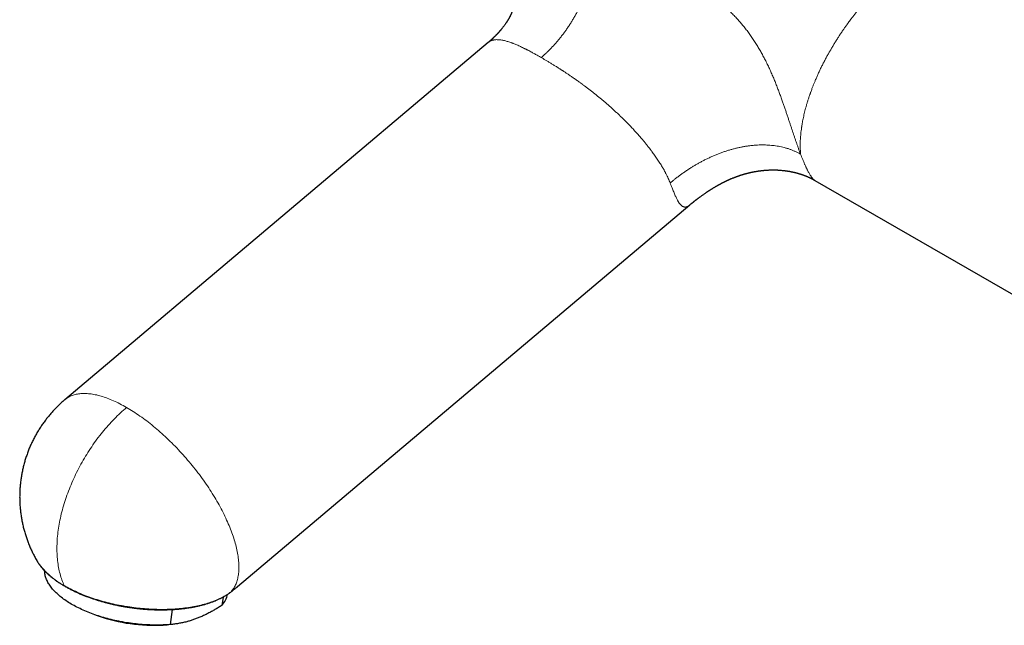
# Model space of a CAD drawing. Header units: millimetres. Extents: x 8 to 887, y 12 to 525.
# Tile 26 of 35: x 642 to 769, y 75 to 154. Entities that reach past the tile are written whole.
import ezdxf

# ---------------------------------------------------------------- set-up
doc = ezdxf.new("R2010")
doc.units = ezdxf.units.MM

msp = doc.modelspace()

# ---------------------------------------------------------------- linework, layer by layer
at = {"color": 7, "linetype": 'Continuous', "lineweight": 30}
for p, q in [((702.38, 151.09), (647.4, 104.69)), ((744.77, 133.17), (778.99, 113.42)), ((669.83, 80.44), (728.56, 130)), ((647.4, 104.69), (647.4, 104.69)), ((669.83, 80.44), (669.83, 80.44)), ((667.96, 79.08), (667.8, 78)), ((651.25, 76.8), (651.73, 76.63)), ((661.12, 75.5), (661.4, 77.46)), ((660.18, 75.44), (660.69, 75.47))]:
    msp.add_line(p, q, dxfattribs=at)
at = {"color": 252, "linetype": 'Continuous', "lineweight": 0}
for p, q in [((668.98, 79.75), (668.95, 79.73)), ((669.83, 80.44), (669.83, 80.44))]:
    msp.add_line(p, q, dxfattribs=at)
at = {"color": 252, "linetype": 'Continuous', "lineweight": 0, "flags": 128}
for points in [[(647.4, 104.69), (647.42, 104.71), (647.52, 104.79), (647.63, 104.87), (647.74, 104.94), (647.86, 105.01), (647.97, 105.07), (648.1, 105.14), (648.22, 105.19), (648.35, 105.24), (648.48, 105.29), (648.62, 105.33), (648.75, 105.37), (648.89, 105.4), (649.04, 105.43), (649.19, 105.46), (649.34, 105.47), (649.49, 105.49), (649.65, 105.5), (649.81, 105.51), (649.97, 105.51), (650.14, 105.5), (650.3, 105.49), (650.47, 105.48), (650.65, 105.46), (650.82, 105.44), (651, 105.41), (651.18, 105.38), (651.36, 105.35), (651.55, 105.31), (651.74, 105.26), (651.93, 105.21), (652.12, 105.16), (652.31, 105.1), (652.51, 105.04), (652.71, 104.97), (652.91, 104.9), (653.11, 104.82), (653.31, 104.74), (653.52, 104.65), (653.72, 104.56), (653.93, 104.47), (654.14, 104.37), (654.35, 104.27), (654.56, 104.16), (654.77, 104.05), (654.99, 103.94), (655.2, 103.82), (655.42, 103.69)], [(647.33, 80.57), (647.25, 80.74), (647.17, 80.93), (647.09, 81.11), (647.02, 81.3), (646.96, 81.49), (646.89, 81.68), (646.83, 81.88), (646.78, 82.08), (646.72, 82.29), (646.67, 82.5), (646.63, 82.71), (646.59, 82.92), (646.55, 83.14), (646.52, 83.36), (646.48, 83.58), (646.46, 83.81), (646.44, 84.04), (646.42, 84.27), (646.4, 84.5), (646.39, 84.74), (646.38, 84.98), (646.38, 85.22), (646.38, 85.46), (646.38, 85.71), (646.39, 85.95), (646.4, 86.2), (646.42, 86.45), (646.43, 86.71), (646.46, 86.96), (646.48, 87.22), (646.51, 87.48), (646.55, 87.74), (646.58, 88), (646.63, 88.26), (646.67, 88.52), (646.72, 88.79), (646.77, 89.05), (646.83, 89.32), (646.89, 89.59), (646.95, 89.86), (647.02, 90.13), (647.09, 90.4), (647.16, 90.67), (647.24, 90.94), (647.32, 91.21), (647.41, 91.48), (647.5, 91.75), (647.59, 92.02), (647.68, 92.29), (647.78, 92.57), (647.88, 92.84), (647.99, 93.11), (648.1, 93.38), (648.21, 93.65), (648.32, 93.92), (648.44, 94.19), (648.56, 94.46), (648.69, 94.73), (648.81, 94.99), (648.94, 95.26), (649.08, 95.53), (649.21, 95.79), (649.35, 96.05), (649.49, 96.31), (649.64, 96.57), (649.79, 96.83), (649.94, 97.09), (650.09, 97.35), (650.24, 97.6), (650.4, 97.85), (650.56, 98.1), (650.73, 98.35), (650.89, 98.6), (651.06, 98.84), (651.23, 99.08), (651.4, 99.32), (651.57, 99.56), (651.75, 99.79), (651.93, 100.03), (652.11, 100.26), (652.29, 100.48), (652.48, 100.71), (652.66, 100.93), (652.85, 101.15), (653.04, 101.36), (653.23, 101.57), (653.42, 101.78), (653.62, 101.99), (653.81, 102.19), (654.01, 102.39), (654.21, 102.59), (654.41, 102.78), (654.61, 102.97), (654.81, 103.16), (655.01, 103.34), (655.22, 103.52), (655.42, 103.69)], [(655.42, 103.69), (655.64, 103.57), (655.85, 103.44), (656.07, 103.3), (656.29, 103.17), (656.5, 103.03), (656.72, 102.88), (656.94, 102.73), (657.16, 102.58), (657.38, 102.42), (657.6, 102.26), (657.82, 102.1), (658.04, 101.94), (658.26, 101.77), (658.48, 101.59), (658.7, 101.42), (658.92, 101.24), (659.14, 101.06), (659.36, 100.87), (659.58, 100.68), (659.8, 100.49), (660.01, 100.3), (660.23, 100.1), (660.45, 99.9), (660.66, 99.7), (660.88, 99.49), (661.09, 99.29), (661.3, 99.08), (661.51, 98.86), (661.72, 98.65), (661.93, 98.43), (662.14, 98.21), (662.35, 97.99), (662.55, 97.77), (662.75, 97.55), (662.96, 97.32), (663.16, 97.09), (663.35, 96.86), (663.55, 96.63), (663.75, 96.39), (663.94, 96.16), (664.13, 95.92), (664.32, 95.69), (664.5, 95.45), (664.69, 95.21), (664.87, 94.97), (665.05, 94.72), (665.23, 94.48), (665.4, 94.24), (665.57, 93.99), (665.74, 93.75), (665.91, 93.5), (666.08, 93.26), (666.24, 93.01), (666.4, 92.76), (666.55, 92.52), (666.71, 92.27), (666.86, 92.02), (667, 91.78), (667.15, 91.53), (667.29, 91.28), (667.43, 91.03), (667.56, 90.79), (667.69, 90.54), (667.82, 90.3), (667.95, 90.05), (668.07, 89.81), (668.19, 89.57), (668.3, 89.32), (668.41, 89.08), (668.52, 88.84), (668.63, 88.6), (668.73, 88.36), (668.82, 88.13), (668.92, 87.89), (669.01, 87.66), (669.09, 87.42), (669.18, 87.19), (669.25, 86.96), (669.33, 86.74), (669.4, 86.51), (669.47, 86.29), (669.53, 86.06), (669.59, 85.84), (669.65, 85.63), (669.7, 85.41), (669.74, 85.2), (669.79, 84.99), (669.83, 84.78), (669.86, 84.57), (669.89, 84.37), (669.92, 84.17), (669.95, 83.97), (669.97, 83.77), (669.98, 83.58), (669.99, 83.39), (670, 83.2), (670, 83.02), (670, 82.84), (670, 82.66), (669.99, 82.49), (669.98, 82.32), (669.96, 82.15), (669.94, 81.98), (669.91, 81.82), (669.88, 81.66), (669.85, 81.51), (669.81, 81.36), (669.77, 81.21), (669.73, 81.07), (669.68, 80.93), (669.63, 80.79), (669.57, 80.66), (669.51, 80.53), (669.44, 80.41), (669.37, 80.29), (669.3, 80.17), (669.23, 80.06), (669.15, 79.95), (669.06, 79.85), (668.98, 79.75)], [(647.33, 80.57), (647.52, 80.46), (647.72, 80.35), (647.93, 80.24), (648.14, 80.13), (648.35, 80.03), (648.56, 79.92), (648.78, 79.82), (649, 79.72), (649.22, 79.62), (649.45, 79.52), (649.68, 79.43), (649.91, 79.34), (650.15, 79.25), (650.39, 79.16), (650.63, 79.07), (650.87, 78.98), (651.12, 78.9), (651.36, 78.82), (651.61, 78.74), (651.87, 78.66), (652.12, 78.59), (652.38, 78.52), (652.63, 78.45), (652.89, 78.38), (653.16, 78.31), (653.42, 78.25), (653.68, 78.19), (653.95, 78.13), (654.22, 78.07), (654.48, 78.02), (654.75, 77.97), (655.02, 77.92), (655.29, 77.87), (655.56, 77.83), (655.84, 77.79), (656.11, 77.75), (656.38, 77.71), (656.65, 77.68), (656.92, 77.65), (657.2, 77.62), (657.47, 77.6), (657.74, 77.57), (658.01, 77.55), (658.29, 77.53), (658.56, 77.52), (658.83, 77.51), (659.1, 77.49), (659.37, 77.49), (659.63, 77.48), (659.9, 77.48), (660.17, 77.48), (660.43, 77.48), (660.69, 77.49), (660.96, 77.5), (661.22, 77.51), (661.47, 77.52), (661.73, 77.54), (661.98, 77.56), (662.24, 77.58), (662.49, 77.6), (662.74, 77.63), (662.98, 77.66), (663.23, 77.69), (663.47, 77.73), (663.7, 77.76), (663.94, 77.8), (664.17, 77.84), (664.4, 77.89), (664.63, 77.94), (664.85, 77.99), (665.07, 78.04), (665.29, 78.09), (665.51, 78.15), (665.72, 78.21), (665.93, 78.27), (666.13, 78.33), (666.33, 78.4), (666.53, 78.47), (666.72, 78.54), (666.91, 78.61), (667.09, 78.69), (667.27, 78.76), (667.45, 78.84), (667.62, 78.93), (667.79, 79.01), (667.95, 79.1), (668.11, 79.18), (668.27, 79.27), (668.42, 79.36), (668.56, 79.46), (668.71, 79.55), (668.84, 79.65), (668.98, 79.75)]]:
    msp.add_lwpolyline(points, dxfattribs=at)
at = {"color": 7, "linetype": 'Continuous', "lineweight": 30, "flags": 128}
for points in [[(643.82, 83.73), (643.84, 83.69), (643.86, 83.66)], [(661.12, 75.5), (660.89, 75.49), (660.65, 75.47), (660.41, 75.46), (660.17, 75.45), (659.93, 75.44), (659.68, 75.44), (659.44, 75.43), (659.19, 75.43), (658.94, 75.44), (658.69, 75.44), (658.44, 75.45), (658.19, 75.46), (657.94, 75.47), (657.69, 75.49), (657.43, 75.51), (657.18, 75.53), (656.93, 75.56), (656.67, 75.58), (656.42, 75.61), (656.17, 75.64), (655.91, 75.68), (655.66, 75.71), (655.41, 75.75), (655.16, 75.79), (654.91, 75.84), (654.66, 75.88), (654.41, 75.93), (654.16, 75.98), (653.91, 76.04), (653.67, 76.09), (653.42, 76.15), (653.18, 76.21), (652.94, 76.28), (652.7, 76.34), (652.46, 76.41), (652.22, 76.48), (651.99, 76.55), (651.76, 76.63), (651.53, 76.7), (651.3, 76.78), (651.08, 76.86), (650.85, 76.94), (650.63, 77.03), (650.42, 77.11), (650.2, 77.2), (649.99, 77.29), (649.78, 77.38), (649.58, 77.47), (649.38, 77.57), (649.18, 77.67), (648.98, 77.76), (648.79, 77.86), (648.61, 77.96), (648.42, 78.07), (648.24, 78.17), (648.06, 78.28), (647.89, 78.38), (647.72, 78.49), (647.56, 78.6), (647.4, 78.71), (647.24, 78.82), (647.09, 78.94), (646.94, 79.05), (646.8, 79.17), (646.66, 79.28), (646.52, 79.4), (646.39, 79.52), (646.27, 79.64), (646.15, 79.75), (646.03, 79.87), (645.92, 79.99), (645.82, 80.12), (645.71, 80.24), (645.62, 80.36), (645.53, 80.48), (645.44, 80.6), (645.36, 80.73), (645.28, 80.85), (645.21, 80.97), (645.15, 81.1), (645.09, 81.22), (645.03, 81.34), (644.98, 81.47), (644.94, 81.59), (644.9, 81.71), (644.87, 81.84), (644.84, 81.96), (644.82, 82.08), (644.8, 82.21), (644.79, 82.33), (644.78, 82.45), (644.78, 82.48)]]:
    msp.add_lwpolyline(points, dxfattribs=at)
at = {"color": 252, "linetype": 'Continuous', "lineweight": 0}
msp.add_arc((651.81, 89.1), 9.64, 214.3704, 242.271, dxfattribs=at)
at = {"color": 7, "linetype": 'Continuous', "lineweight": 30}
for centre, radius, start, end in [((665.55, 80.07), 3.06, 317.3381, 348.0478), ((658.97, 97.5), 22.09, 250.8792, 273.1449)]:
    msp.add_arc(centre, radius, start, end, dxfattribs=at)
at = {"color": 252, "linetype": 'Continuous', "lineweight": 0}
for points, knots in [([(709.25, 149.12), (709.35, 149.21), (709.57, 149.39), (709.88, 149.68), (710.19, 149.98), (710.5, 150.29), (710.8, 150.61), (711.1, 150.94), (711.4, 151.28), (711.69, 151.64), (711.98, 152.01), (712.27, 152.39), (712.55, 152.78), (712.82, 153.19), (713.08, 153.59), (713.33, 154.01), (713.58, 154.43), (713.82, 154.85), (714.04, 155.28), (714.26, 155.72), (714.46, 156.16), (714.65, 156.59), (714.83, 157.01), (714.99, 157.43), (715.14, 157.85), (715.28, 158.27), (715.42, 158.7), (715.54, 159.13), (715.66, 159.57), (715.76, 160.01), (715.85, 160.44), (715.92, 160.88), (715.98, 161.29), (716.03, 161.7), (716.06, 162.09), (716.09, 162.48), (716.1, 162.86), (716.1, 163.24), (716.08, 163.6), (716.06, 163.96), (716.02, 164.31), (715.97, 164.66), (715.91, 164.99), (715.84, 165.31), (715.76, 165.62), (715.67, 165.92), (715.6, 166.11), (715.56, 166.2)], [0, 0, 0, 0, 0.021952, 0.043904, 0.065856, 0.087808, 0.10976, 0.131712, 0.153664, 0.175616, 0.198614, 0.221611, 0.244608, 0.267605, 0.290602, 0.3136, 0.336597, 0.359594, 0.382591, 0.405589, 0.428586, 0.451583, 0.473266, 0.49495, 0.516633, 0.538316, 0.559999, 0.582997, 0.605994, 0.628991, 0.651988, 0.674986, 0.697983, 0.719666, 0.741349, 0.763033, 0.784716, 0.806399, 0.828083, 0.849766, 0.871449, 0.893132, 0.914816, 0.936112, 0.957408, 0.978704, 1, 1, 1, 1]), ([(742.93, 136.57), (742.89, 136.67), (742.8, 136.89), (742.67, 137.24), (742.55, 137.6), (742.42, 137.97), (742.28, 138.35), (742.15, 138.74), (742.02, 139.12), (741.89, 139.51), (741.76, 139.91), (741.62, 140.32), (741.48, 140.74), (741.34, 141.18), (741.19, 141.63), (741.03, 142.09), (740.88, 142.55), (740.72, 143.02), (740.54, 143.51), (740.35, 144.04), (740.15, 144.6), (739.94, 145.15), (739.72, 145.72), (739.49, 146.28), (739.25, 146.85), (739, 147.41), (738.74, 147.98), (738.47, 148.54), (738.19, 149.09), (737.9, 149.63), (737.59, 150.17), (737.28, 150.7), (736.95, 151.22), (736.6, 151.73), (736.25, 152.24), (735.88, 152.73), (735.5, 153.21), (735.11, 153.67), (734.71, 154.13), (734.29, 154.57), (733.85, 155.02), (733.37, 155.48), (732.86, 155.94), (732.33, 156.39), (731.8, 156.83), (731.26, 157.24), (730.72, 157.64), (730.17, 158.03), (729.6, 158.41), (729, 158.81), (728.35, 159.21), (727.65, 159.63), (726.95, 160.04), (726.24, 160.44), (725.53, 160.84), (724.87, 161.19), (724.27, 161.52), (723.72, 161.8), (723.17, 162.09), (722.63, 162.38), (722.08, 162.66), (721.54, 162.95), (721.01, 163.22), (720.48, 163.5), (719.98, 163.77), (719.52, 164.02), (719.08, 164.25), (718.65, 164.48), (718.22, 164.71), (717.8, 164.94), (717.4, 165.16), (717.01, 165.38), (716.64, 165.59), (716.27, 165.8), (715.91, 166), (715.68, 166.13), (715.56, 166.2)], [0, 0, 0, 0, 0.011625, 0.023256, 0.034892, 0.046531, 0.058174, 0.069822, 0.08081, 0.091806, 0.102812, 0.113827, 0.124854, 0.136561, 0.148281, 0.160011, 0.171751, 0.183497, 0.195244, 0.209086, 0.222916, 0.236728, 0.250538, 0.264615, 0.278719, 0.292857, 0.307027, 0.321224, 0.335183, 0.349144, 0.363089, 0.376996, 0.391091, 0.405098, 0.419037, 0.432943, 0.44684, 0.4605, 0.474183, 0.487891, 0.501623, 0.517293, 0.532942, 0.548542, 0.564082, 0.579568, 0.594751, 0.609959, 0.62525, 0.640614, 0.658959, 0.677326, 0.695686, 0.714021, 0.732322, 0.75059, 0.764525, 0.778456, 0.792398, 0.80636, 0.82034, 0.83408, 0.847827, 0.861574, 0.875319, 0.886977, 0.89863, 0.910277, 0.921918, 0.933554, 0.945186, 0.95615, 0.967113, 0.978075, 0.989037, 1, 1, 1, 1]), ([(761.78, 165.72), (761.66, 165.64), (761.4, 165.49), (761.02, 165.24), (760.65, 164.98), (760.27, 164.72), (759.9, 164.45), (759.53, 164.18), (759.17, 163.91), (758.81, 163.63), (758.42, 163.33), (758, 162.98), (757.54, 162.6), (757.08, 162.21), (756.64, 161.82), (756.22, 161.45), (755.91, 161.17), (755.71, 160.98), (755.6, 160.88), (755.49, 160.78), (755.39, 160.68), (755.28, 160.58), (755.1, 160.4), (754.83, 160.15), (754.48, 159.81), (754.12, 159.45), (753.76, 159.09), (753.39, 158.7), (752.99, 158.29), (752.6, 157.87), (752.33, 157.57), (752.18, 157.4), (752.13, 157.35), (752.08, 157.29), (752.03, 157.24), (751.98, 157.18), (751.86, 157.05), (751.67, 156.83), (751.4, 156.51), (751.12, 156.18), (750.84, 155.84), (750.55, 155.49), (750.27, 155.14), (749.99, 154.8), (749.73, 154.45), (749.49, 154.14), (749.29, 153.86), (749.15, 153.68), (749.07, 153.57), (749.03, 153.51), (748.99, 153.45), (748.95, 153.4), (748.91, 153.34), (748.87, 153.29), (748.76, 153.13), (748.58, 152.88), (748.33, 152.52), (748.08, 152.14), (747.82, 151.76), (747.57, 151.36), (747.32, 150.95), (747.07, 150.54), (746.83, 150.13), (746.59, 149.71), (746.35, 149.28), (746.11, 148.83), (745.87, 148.38), (745.64, 147.92), (745.42, 147.47), (745.22, 147.02), (745.02, 146.59), (744.84, 146.18), (744.69, 145.8), (744.54, 145.44), (744.39, 145.05), (744.29, 144.76), (744.22, 144.58), (744.21, 144.54), (744.19, 144.49), (744.18, 144.45), (744.16, 144.41), (744.15, 144.36), (744.13, 144.32), (744.07, 144.16), (743.98, 143.87), (743.85, 143.48), (743.74, 143.1), (743.63, 142.72), (743.53, 142.36), (743.45, 142.01), (743.36, 141.67), (743.29, 141.34), (743.22, 141.02), (743.17, 140.74), (743.13, 140.51), (743.11, 140.36), (743.09, 140.27), (743.09, 140.23), (743.08, 140.2), (743.07, 140.16), (743.07, 140.12), (743.06, 140.09), (743.06, 140.05), (743.03, 139.89), (743, 139.62), (742.95, 139.23), (742.92, 138.87), (742.9, 138.52), (742.88, 138.18), (742.87, 137.87), (742.87, 137.58), (742.88, 137.31), (742.89, 137.05), (742.91, 136.8), (742.92, 136.64), (742.93, 136.57)], [0, 0, 0, 0, 0.013314, 0.026484, 0.039512, 0.052398, 0.065143, 0.077523, 0.089768, 0.101878, 0.113855, 0.129187, 0.144546, 0.159934, 0.175352, 0.188946, 0.202565, 0.206137, 0.20971, 0.213285, 0.216862, 0.220441, 0.224022, 0.235676, 0.24756, 0.259674, 0.272018, 0.284594, 0.298695, 0.313076, 0.325965, 0.327669, 0.329376, 0.331088, 0.332803, 0.334522, 0.336245, 0.345837, 0.355756, 0.366, 0.376571, 0.387468, 0.398692, 0.408839, 0.419239, 0.429892, 0.437062, 0.444342, 0.445991, 0.447646, 0.449307, 0.450973, 0.452645, 0.454322, 0.456005, 0.46637, 0.477076, 0.488123, 0.499509, 0.511236, 0.523303, 0.534993, 0.546985, 0.55928, 0.571877, 0.584778, 0.598437, 0.611895, 0.625153, 0.638211, 0.651068, 0.663724, 0.674696, 0.685512, 0.696174, 0.710009, 0.711353, 0.712694, 0.714033, 0.71537, 0.716704, 0.718035, 0.719363, 0.720689, 0.733216, 0.745508, 0.757564, 0.769384, 0.78097, 0.792319, 0.803434, 0.8146, 0.825519, 0.836189, 0.843096, 0.849894, 0.851217, 0.852536, 0.85385, 0.855161, 0.856467, 0.857769, 0.859066, 0.86036, 0.874734, 0.888831, 0.902651, 0.916196, 0.929465, 0.942457, 0.954455, 0.966208, 0.977717, 0.98898, 1, 1, 1, 1]), ([(709.25, 149.12), (709.11, 149.2), (708.83, 149.36), (708.42, 149.59), (708.06, 149.78), (707.75, 149.95), (707.56, 150.05), (707.43, 150.12), (707.36, 150.15), (707.29, 150.19), (707.22, 150.22), (707.16, 150.25), (707.03, 150.32), (706.83, 150.41), (706.58, 150.54), (706.33, 150.65), (706.08, 150.76), (705.85, 150.86), (705.69, 150.92), (705.59, 150.96), (705.54, 150.98), (705.5, 150.99), (705.46, 151.01), (705.41, 151.03), (705.37, 151.04), (705.33, 151.06), (705.22, 151.1), (705.05, 151.15), (704.82, 151.22), (704.59, 151.29), (704.36, 151.34), (704.13, 151.39), (703.92, 151.42), (703.72, 151.43), (703.54, 151.44), (703.36, 151.44), (703.19, 151.42), (703.04, 151.39), (702.9, 151.36), (702.81, 151.33), (702.76, 151.31), (702.74, 151.3), (702.73, 151.3), (702.71, 151.29), (702.7, 151.28), (702.66, 151.27), (702.6, 151.24), (702.52, 151.19), (702.44, 151.14), (702.4, 151.1), (702.38, 151.09)], [0, 0, 0, 0, 0.0406152, 0.0818045, 0.1235761, 0.1514692, 0.1796216, 0.1870382, 0.1944727, 0.2019253, 0.2093959, 0.2168845, 0.2243913, 0.2532304, 0.2828147, 0.313146, 0.3442258, 0.3721965, 0.4007491, 0.4064262, 0.4121258, 0.4178479, 0.4235925, 0.4293596, 0.4351492, 0.4409614, 0.446796, 0.4784121, 0.5113215, 0.5455249, 0.5810231, 0.6178167, 0.6559063, 0.6889039, 0.7228167, 0.7576448, 0.7933885, 0.8256008, 0.8585225, 0.8880808, 0.8919923, 0.8959132, 0.8998436, 0.9037834, 0.9077326, 0.9116912, 0.9338653, 0.9571035, 0.9814058, 1, 1, 1, 1]), ([(725.99, 132.84), (725.95, 132.94), (725.88, 133.13), (725.75, 133.43), (725.6, 133.74), (725.47, 134), (725.37, 134.19), (725.3, 134.32), (725.23, 134.45), (725.16, 134.59), (725.08, 134.73), (725, 134.85), (724.93, 134.97), (724.85, 135.12), (724.73, 135.31), (724.58, 135.55), (724.41, 135.8), (724.24, 136.06), (724.06, 136.31), (723.89, 136.55), (723.75, 136.75), (723.66, 136.87), (723.63, 136.91), (723.62, 136.92), (723.61, 136.93), (723.6, 136.95), (723.59, 136.96), (723.58, 136.97), (723.58, 136.98), (723.57, 136.99), (723.56, 137), (723.54, 137.03), (723.52, 137.06), (723.48, 137.1), (723.44, 137.16), (723.39, 137.22), (723.34, 137.3), (723.27, 137.38), (723.19, 137.48), (723.11, 137.59), (723.01, 137.71), (722.9, 137.85), (722.78, 138), (722.65, 138.16), (722.5, 138.33), (722.35, 138.51), (722.19, 138.71), (722.01, 138.91), (721.86, 139.08), (721.74, 139.21), (721.67, 139.29), (721.61, 139.36), (721.55, 139.43), (721.44, 139.55), (721.28, 139.73), (721.07, 139.95), (720.86, 140.17), (720.65, 140.39), (720.44, 140.61), (720.22, 140.82), (720.03, 141.02), (719.84, 141.2), (719.67, 141.36), (719.56, 141.47), (719.5, 141.53), (719.48, 141.55), (719.46, 141.57), (719.44, 141.59), (719.42, 141.61), (719.29, 141.73), (719.05, 141.96), (718.69, 142.3), (718.33, 142.62), (717.98, 142.93), (717.63, 143.23), (717.29, 143.52), (716.95, 143.81), (716.61, 144.09), (716.26, 144.37), (715.91, 144.65), (715.56, 144.92), (715.24, 145.17), (714.93, 145.39), (714.66, 145.59), (714.48, 145.73), (714.38, 145.8), (714.35, 145.82), (714.32, 145.85), (714.29, 145.87), (714.26, 145.89), (714.11, 146), (713.84, 146.19), (713.46, 146.45), (713.1, 146.7), (712.75, 146.94), (712.43, 147.15), (712.2, 147.3), (712.05, 147.4), (711.98, 147.45), (711.9, 147.5), (711.83, 147.54), (711.75, 147.59), (711.58, 147.7), (711.31, 147.88), (710.94, 148.1), (710.59, 148.32), (710.24, 148.53), (709.9, 148.74), (709.57, 148.93), (709.35, 149.06), (709.25, 149.12)], [0, 0, 0, 0, 0.017447, 0.0353757, 0.0537868, 0.0726808, 0.080236, 0.0878658, 0.0955702, 0.1033494, 0.1112034, 0.1191321, 0.1252523, 0.1314334, 0.144295, 0.1578226, 0.1720164, 0.1868763, 0.2005041, 0.2146479, 0.2275213, 0.2333123, 0.2339671, 0.234623, 0.2352797, 0.2359375, 0.2365962, 0.2372559, 0.2379166, 0.2382946, 0.2388983, 0.240227, 0.2420636, 0.2444079, 0.2472601, 0.2508621, 0.2550419, 0.2597995, 0.2651348, 0.271048, 0.2779037, 0.285401, 0.2935398, 0.30232, 0.3117417, 0.3216196, 0.3321163, 0.3432317, 0.3549659, 0.3604235, 0.3645421, 0.3680956, 0.3716238, 0.3751267, 0.3886423, 0.4003792, 0.4118044, 0.4244089, 0.4366108, 0.44841, 0.4598065, 0.4695024, 0.4788865, 0.4868866, 0.4879163, 0.488942, 0.4899634, 0.4909808, 0.4919939, 0.493003, 0.5122041, 0.5309991, 0.549388, 0.5673708, 0.5849478, 0.6021189, 0.6188843, 0.6352441, 0.6530855, 0.6704184, 0.6872429, 0.7035594, 0.7174978, 0.731043, 0.7426378, 0.7441337, 0.7456243, 0.7471098, 0.74859, 0.750065, 0.7515347, 0.7701308, 0.7883085, 0.8060685, 0.8234116, 0.8383294, 0.8529256, 0.8566954, 0.8604432, 0.864169, 0.8678728, 0.8715547, 0.8752145, 0.8936195, 0.9118285, 0.9298434, 0.947666, 0.9652983, 0.9827423, 1, 1, 1, 1]), ([(725.99, 132.84), (726.1, 132.93), (726.32, 133.11), (726.66, 133.38), (727.01, 133.65), (727.37, 133.92), (727.75, 134.19), (728.13, 134.45), (728.51, 134.7), (728.9, 134.94), (729.28, 135.17), (729.67, 135.39), (730.06, 135.61), (730.47, 135.82), (730.88, 136.02), (731.3, 136.22), (731.73, 136.41), (732.16, 136.58), (732.6, 136.75), (733.03, 136.9), (733.47, 137.04), (733.89, 137.17), (734.31, 137.28), (734.73, 137.39), (735.15, 137.48), (735.58, 137.56), (736.01, 137.63), (736.45, 137.68), (736.89, 137.73), (737.32, 137.76), (737.74, 137.77), (738.16, 137.77), (738.55, 137.76), (738.94, 137.74), (739.32, 137.7), (739.68, 137.66), (740.06, 137.6), (740.44, 137.52), (740.83, 137.43), (741.2, 137.32), (741.57, 137.2), (741.92, 137.06), (742.27, 136.91), (742.6, 136.75), (742.82, 136.63), (742.93, 136.57)], [0, 0, 0, 0, 0.023864, 0.047754, 0.071704, 0.095747, 0.119917, 0.14424, 0.168738, 0.191358, 0.214138, 0.23707, 0.260157, 0.283396, 0.30678, 0.330298, 0.353932, 0.377666, 0.401479, 0.425353, 0.449267, 0.471836, 0.494414, 0.51699, 0.539558, 0.562108, 0.585994, 0.609832, 0.633608, 0.657304, 0.680902, 0.704387, 0.726413, 0.748315, 0.770085, 0.791718, 0.813215, 0.837047, 0.860709, 0.884206, 0.907556, 0.93078, 0.953909, 0.976973, 1, 1, 1, 1]), ([(742.93, 136.57), (742.97, 136.45), (743.06, 136.22), (743.2, 135.89), (743.33, 135.58), (743.43, 135.34), (743.52, 135.15), (743.58, 135.01), (743.64, 134.87), (743.7, 134.74), (743.77, 134.62), (743.84, 134.47), (743.93, 134.29), (744.03, 134.1), (744.14, 133.93), (744.23, 133.78), (744.32, 133.65), (744.38, 133.56), (744.42, 133.51), (744.44, 133.49), (744.45, 133.47), (744.47, 133.44), (744.49, 133.42), (744.51, 133.4), (744.55, 133.36), (744.61, 133.29), (744.69, 133.22), (744.75, 133.19), (744.77, 133.17)], [0, 0, 0, 0, 0.057714, 0.115216, 0.172558, 0.229791, 0.259745, 0.289692, 0.319638, 0.349591, 0.379559, 0.409549, 0.464598, 0.52041, 0.577028, 0.634491, 0.685788, 0.737796, 0.749572, 0.761385, 0.773235, 0.785124, 0.79705, 0.809014, 0.821018, 0.879688, 0.939758, 1, 1, 1, 1]), ([(728.56, 130), (728.54, 129.98), (728.48, 129.94), (728.4, 129.87), (728.31, 129.82), (728.22, 129.78), (728.15, 129.75), (728.08, 129.73), (728.01, 129.71), (727.94, 129.71), (727.88, 129.71), (727.8, 129.72), (727.71, 129.74), (727.61, 129.78), (727.51, 129.85), (727.42, 129.93), (727.34, 130.01), (727.27, 130.09), (727.22, 130.16), (727.16, 130.23), (727.11, 130.31), (727.06, 130.4), (727, 130.49), (726.93, 130.61), (726.85, 130.77), (726.76, 130.97), (726.66, 131.18), (726.56, 131.42), (726.45, 131.67), (726.35, 131.93), (726.23, 132.22), (726.12, 132.52), (726.03, 132.73), (725.99, 132.84)], [0, 0, 0, 0, 0.02858, 0.063277, 0.097224, 0.131724, 0.159024, 0.186036, 0.212764, 0.239214, 0.265394, 0.29131, 0.332287, 0.372901, 0.413181, 0.453157, 0.492704, 0.514808, 0.536936, 0.559091, 0.58128, 0.603507, 0.625777, 0.648096, 0.685782, 0.723852, 0.762331, 0.801239, 0.8406, 0.879719, 0.919313, 0.959401, 1, 1, 1, 1]), ([(668.98, 79.75), (669.09, 79.84), (669.32, 80.02), (669.61, 80.25), (669.77, 80.39), (669.83, 80.44)], [0, 0, 0, 0, 0.399931, 0.791514, 1, 1, 1, 1])]:
    msp.add_open_spline(points, degree=3, knots=knots, dxfattribs=at)
at = {"color": 7, "linetype": 'Continuous', "lineweight": 30}
for points, knots in [([(705.37, 156.19), (705.37, 156.19), (705.38, 156.19), (705.38, 156.18), (705.38, 156.17), (705.38, 156.17), (705.38, 156.17), (705.38, 156.16), (705.39, 156.15), (705.39, 156.14), (705.4, 156.11), (705.41, 156.09), (705.42, 156.07), (705.42, 156.05), (705.43, 156.02), (705.43, 156), (705.44, 155.98), (705.44, 155.96), (705.45, 155.94), (705.45, 155.92), (705.46, 155.9), (705.46, 155.88), (705.47, 155.87), (705.47, 155.85), (705.47, 155.84), (705.47, 155.82), (705.48, 155.81), (705.48, 155.79), (705.48, 155.78), (705.48, 155.76), (705.49, 155.75), (705.49, 155.73), (705.49, 155.72), (705.49, 155.71), (705.49, 155.7), (705.49, 155.68), (705.5, 155.67), (705.5, 155.66), (705.5, 155.65), (705.5, 155.64), (705.5, 155.63), (705.5, 155.62), (705.5, 155.61), (705.5, 155.59), (705.5, 155.57), (705.5, 155.55), (705.51, 155.52), (705.51, 155.5), (705.51, 155.48), (705.51, 155.46), (705.51, 155.44), (705.51, 155.43), (705.51, 155.42), (705.51, 155.41), (705.51, 155.4), (705.51, 155.4), (705.51, 155.39), (705.51, 155.38), (705.51, 155.37), (705.51, 155.37), (705.51, 155.37), (705.51, 155.36), (705.5, 155.36), (705.5, 155.35), (705.5, 155.35), (705.5, 155.35), (705.5, 155.34), (705.5, 155.34), (705.5, 155.34), (705.5, 155.33), (705.5, 155.33), (705.5, 155.32), (705.5, 155.32), (705.5, 155.31), (705.5, 155.31), (705.5, 155.3), (705.5, 155.3), (705.5, 155.29), (705.5, 155.29), (705.5, 155.28), (705.5, 155.28), (705.5, 155.27), (705.5, 155.27), (705.5, 155.27), (705.5, 155.27), (705.5, 155.26), (705.5, 155.26), (705.5, 155.26), (705.5, 155.25), (705.49, 155.25), (705.49, 155.25), (705.49, 155.24), (705.49, 155.24), (705.49, 155.24), (705.49, 155.24), (705.49, 155.23), (705.49, 155.23), (705.49, 155.22), (705.49, 155.22), (705.49, 155.22), (705.49, 155.22), (705.49, 155.21), (705.49, 155.21), (705.49, 155.21), (705.49, 155.21), (705.49, 155.2), (705.49, 155.2), (705.49, 155.2), (705.49, 155.19), (705.48, 155.19), (705.48, 155.19), (705.48, 155.18), (705.48, 155.18), (705.48, 155.18), (705.48, 155.17), (705.48, 155.17), (705.48, 155.17), (705.48, 155.16), (705.48, 155.16), (705.48, 155.15), (705.48, 155.15), (705.47, 155.15), (705.47, 155.14), (705.47, 155.14), (705.47, 155.13), (705.47, 155.13), (705.47, 155.12), (705.47, 155.12), (705.47, 155.11), (705.46, 155.11), (705.46, 155.1), (705.46, 155.1), (705.46, 155.09), (705.46, 155.09), (705.46, 155.08), (705.45, 155.07), (705.45, 155.07), (705.45, 155.06), (705.45, 155.05), (705.44, 155.05), (705.44, 155.04), (705.44, 155.03), (705.44, 155.03), (705.43, 155.02), (705.43, 155.01), (705.43, 155), (705.43, 154.99), (705.42, 154.98), (705.42, 154.98), (705.42, 154.97), (705.41, 154.96), (705.41, 154.95), (705.41, 154.94), (705.4, 154.93), (705.4, 154.92), (705.4, 154.91), (705.39, 154.9), (705.39, 154.89), (705.38, 154.88), (705.38, 154.87), (705.38, 154.86), (705.37, 154.85), (705.37, 154.84), (705.36, 154.83), (705.36, 154.82), (705.35, 154.81), (705.35, 154.8), (705.35, 154.79), (705.34, 154.78), (705.34, 154.77), (705.33, 154.75), (705.33, 154.74), (705.32, 154.73), (705.32, 154.72), (705.31, 154.7), (705.3, 154.69), (705.29, 154.67), (705.29, 154.66), (705.28, 154.64), (705.27, 154.63), (705.26, 154.61), (705.26, 154.59), (705.25, 154.58), (705.25, 154.57), (705.24, 154.56), (705.23, 154.54), (705.23, 154.53), (705.22, 154.52), (705.21, 154.5), (705.21, 154.49), (705.2, 154.47), (705.19, 154.45), (705.18, 154.44), (705.17, 154.42), (705.16, 154.4), (705.15, 154.38), (705.14, 154.36), (705.14, 154.35), (705.13, 154.34), (705.12, 154.32), (705.11, 154.3), (705.1, 154.28), (705.08, 154.25), (705.07, 154.23), (705.05, 154.2), (705.04, 154.17), (705.02, 154.15), (705.01, 154.12), (705, 154.1), (704.99, 154.08), (704.97, 154.06), (704.96, 154.03), (704.95, 154.01), (704.93, 153.99), (704.92, 153.96), (704.9, 153.94), (704.89, 153.92), (704.88, 153.9), (704.87, 153.88), (704.85, 153.86), (704.84, 153.84), (704.83, 153.82), (704.82, 153.8), (704.8, 153.77), (704.78, 153.74), (704.76, 153.71), (704.74, 153.68), (704.72, 153.65), (704.69, 153.6), (704.63, 153.53), (704.56, 153.42), (704.49, 153.31), (704.4, 153.2), (704.32, 153.1), (704.24, 152.99), (704.17, 152.9), (704.11, 152.83), (704.07, 152.77), (704.02, 152.72), (703.97, 152.66), (703.93, 152.61), (703.89, 152.57), (703.86, 152.54), (703.84, 152.51), (703.81, 152.48), (703.78, 152.44), (703.76, 152.41), (703.73, 152.38), (703.7, 152.35), (703.67, 152.32), (703.64, 152.28), (703.61, 152.25), (703.58, 152.22), (703.55, 152.19), (703.51, 152.15), (703.48, 152.11), (703.45, 152.08), (703.42, 152.05), (703.39, 152.02), (703.36, 151.99), (703.33, 151.96), (703.3, 151.93), (703.26, 151.89), (703.22, 151.85), (703.16, 151.8), (703.11, 151.75), (703.06, 151.7), (703.01, 151.65), (702.97, 151.61), (702.93, 151.58), (702.9, 151.55), (702.86, 151.51), (702.82, 151.47), (702.77, 151.43), (702.73, 151.39), (702.68, 151.35), (702.64, 151.31), (702.61, 151.28), (702.56, 151.24), (702.51, 151.2), (702.45, 151.15), (702.41, 151.11), (702.38, 151.09)], [0, 0, 0, 0, 0.00371, 0.006671, 0.008884, 0.010431, 0.01189, 0.013375, 0.014885, 0.023213, 0.038001, 0.044733, 0.052178, 0.059841, 0.067528, 0.075221, 0.081997, 0.088676, 0.09532, 0.102362, 0.110655, 0.115455, 0.119435, 0.124964, 0.130102, 0.134166, 0.139089, 0.144847, 0.148558, 0.152153, 0.156678, 0.161837, 0.165694, 0.169211, 0.17326, 0.178295, 0.182443, 0.18583, 0.188992, 0.192303, 0.195546, 0.19902, 0.202504, 0.205553, 0.213115, 0.2223, 0.230313, 0.239172, 0.248616, 0.255855, 0.264195, 0.267076, 0.270415, 0.27458, 0.278408, 0.281398, 0.285804, 0.289767, 0.291439, 0.292908, 0.294461, 0.296585, 0.299246, 0.301648, 0.303395, 0.304893, 0.306296, 0.307654, 0.309429, 0.313003, 0.316388, 0.318798, 0.320923, 0.323173, 0.326387, 0.329929, 0.333058, 0.335641, 0.338119, 0.341362, 0.345085, 0.347763, 0.34993, 0.351564, 0.353065, 0.354572, 0.356179, 0.358407, 0.361625, 0.364729, 0.367363, 0.369624, 0.371565, 0.374054, 0.376824, 0.380388, 0.384117, 0.387341, 0.389505, 0.391359, 0.393143, 0.394935, 0.396965, 0.399666, 0.402882, 0.406167, 0.409123, 0.411384, 0.415019, 0.4188, 0.421597, 0.424999, 0.428841, 0.432581, 0.435799, 0.439089, 0.442261, 0.445582, 0.44896, 0.453003, 0.457154, 0.461117, 0.46454, 0.46757, 0.470442, 0.473392, 0.47693, 0.481057, 0.485469, 0.489514, 0.492724, 0.495418, 0.498079, 0.500954, 0.504311, 0.508102, 0.512065, 0.515688, 0.518627, 0.521099, 0.523559, 0.52635, 0.529425, 0.532937, 0.536534, 0.539491, 0.54206, 0.544458, 0.546969, 0.549805, 0.55335, 0.556828, 0.559609, 0.562047, 0.56388, 0.566035, 0.568552, 0.571387, 0.574315, 0.576657, 0.578604, 0.580483, 0.582507, 0.585267, 0.588512, 0.591043, 0.592912, 0.594542, 0.596252, 0.598598, 0.601544, 0.604028, 0.605807, 0.607836, 0.610158, 0.613303, 0.616569, 0.618813, 0.621039, 0.623909, 0.626758, 0.629267, 0.630843, 0.632283, 0.634203, 0.636622, 0.638797, 0.640426, 0.64225, 0.644857, 0.647668, 0.649722, 0.651669, 0.653842, 0.656544, 0.659902, 0.662253, 0.663939, 0.665193, 0.666806, 0.670488, 0.673117, 0.676045, 0.679916, 0.682766, 0.685787, 0.689062, 0.692109, 0.694645, 0.696754, 0.699549, 0.702341, 0.704662, 0.707342, 0.710576, 0.713382, 0.715115, 0.717033, 0.719394, 0.721888, 0.72375, 0.725022, 0.727793, 0.731523, 0.734403, 0.73732, 0.741019, 0.744076, 0.746732, 0.756456, 0.767391, 0.778267, 0.789322, 0.800743, 0.810119, 0.821068, 0.826205, 0.831791, 0.837393, 0.842731, 0.847746, 0.851975, 0.855525, 0.857849, 0.860716, 0.864015, 0.867179, 0.870129, 0.872864, 0.876733, 0.880139, 0.883144, 0.885697, 0.888969, 0.892882, 0.896619, 0.899961, 0.902906, 0.905454, 0.908576, 0.911643, 0.914665, 0.917982, 0.922649, 0.927909, 0.933023, 0.937916, 0.942582, 0.946848, 0.950118, 0.953048, 0.95627, 0.960104, 0.964456, 0.968708, 0.972754, 0.976282, 0.979678, 0.983603, 0.988294, 0.993758, 1, 1, 1, 1]), ([(728.56, 130), (728.59, 130.03), (728.65, 130.07), (728.72, 130.14), (728.79, 130.19), (728.83, 130.23), (728.87, 130.26), (728.91, 130.29), (728.94, 130.32), (728.98, 130.34), (729.02, 130.37), (729.05, 130.4), (729.09, 130.44), (729.14, 130.48), (729.19, 130.52), (729.25, 130.56), (729.3, 130.6), (729.34, 130.63), (729.37, 130.65), (729.39, 130.67), (729.41, 130.69), (729.44, 130.71), (729.48, 130.74), (729.53, 130.78), (729.59, 130.82), (729.66, 130.88), (729.75, 130.94), (729.84, 131.01), (729.95, 131.09), (730.06, 131.18), (730.19, 131.26), (730.32, 131.36), (730.44, 131.44), (730.56, 131.52), (730.65, 131.59), (730.73, 131.64), (730.78, 131.67), (730.83, 131.71), (730.89, 131.74), (730.94, 131.78), (730.99, 131.82), (731.04, 131.85), (731.1, 131.88), (731.15, 131.92), (731.22, 131.96), (731.29, 132), (731.36, 132.05), (731.44, 132.1), (731.54, 132.16), (731.66, 132.23), (731.77, 132.3), (731.87, 132.36), (731.95, 132.4), (732.01, 132.44), (732.08, 132.48), (732.16, 132.52), (732.23, 132.57), (732.31, 132.61), (732.39, 132.65), (732.47, 132.69), (732.56, 132.74), (732.64, 132.79), (732.73, 132.83), (732.8, 132.87), (732.86, 132.9), (732.92, 132.93), (732.99, 132.96), (733.05, 133), (733.12, 133.03), (733.18, 133.06), (733.24, 133.09), (733.3, 133.11), (733.35, 133.14), (733.41, 133.17), (733.48, 133.2), (733.57, 133.24), (733.66, 133.28), (733.74, 133.32), (733.82, 133.35), (733.89, 133.38), (733.97, 133.41), (734.06, 133.45), (734.14, 133.48), (734.21, 133.51), (734.27, 133.53), (734.32, 133.55), (734.37, 133.57), (734.43, 133.6), (734.5, 133.62), (734.57, 133.65), (734.65, 133.68), (734.73, 133.71), (734.8, 133.73), (734.85, 133.75), (734.9, 133.77), (734.95, 133.78), (735.01, 133.8), (735.07, 133.83), (735.14, 133.85), (735.21, 133.87), (735.27, 133.89), (735.33, 133.91), (735.38, 133.92), (735.41, 133.93), (735.45, 133.94), (735.49, 133.96), (735.54, 133.97), (735.61, 133.99), (735.67, 134.01), (735.74, 134.03), (735.8, 134.04), (735.86, 134.06), (735.91, 134.07), (735.94, 134.08), (735.98, 134.09), (736.01, 134.1), (736.06, 134.11), (736.11, 134.13), (736.18, 134.14), (736.24, 134.16), (736.31, 134.17), (736.38, 134.19), (736.44, 134.2), (736.5, 134.22), (736.55, 134.23), (736.6, 134.24), (736.65, 134.25), (736.72, 134.26), (736.79, 134.28), (736.86, 134.29), (736.95, 134.31), (737.04, 134.32), (737.13, 134.34), (737.22, 134.35), (737.31, 134.37), (737.4, 134.38), (737.49, 134.4), (737.56, 134.41), (737.63, 134.41), (737.7, 134.42), (737.77, 134.43), (737.83, 134.44), (737.88, 134.45), (737.94, 134.45), (738, 134.46), (738.06, 134.46), (738.13, 134.47), (738.21, 134.48), (738.3, 134.49), (738.37, 134.49), (738.43, 134.5), (738.47, 134.5), (738.5, 134.5), (738.54, 134.5), (738.57, 134.51), (738.62, 134.51), (738.69, 134.51), (738.78, 134.52), (738.89, 134.52), (738.99, 134.52), (739.07, 134.53), (739.13, 134.53), (739.17, 134.53), (739.21, 134.53), (739.24, 134.53), (739.27, 134.53), (739.31, 134.53), (739.36, 134.53), (739.41, 134.53), (739.47, 134.53), (739.53, 134.53), (739.61, 134.53), (739.71, 134.52), (739.79, 134.52), (739.86, 134.52), (739.93, 134.52), (740, 134.51), (740.13, 134.51), (740.31, 134.49), (740.49, 134.48), (740.63, 134.46), (740.72, 134.45), (740.81, 134.45), (740.88, 134.44), (740.94, 134.43), (740.98, 134.42), (741.03, 134.42), (741.09, 134.41), (741.15, 134.4), (741.21, 134.39), (741.26, 134.38), (741.29, 134.38), (741.32, 134.37), (741.34, 134.37), (741.37, 134.37), (741.39, 134.36), (741.43, 134.35), (741.47, 134.35), (741.53, 134.34), (741.61, 134.32), (741.72, 134.3), (741.83, 134.28), (741.93, 134.26), (742.01, 134.24), (742.08, 134.22), (742.15, 134.21), (742.23, 134.19), (742.31, 134.17), (742.38, 134.15), (742.45, 134.13), (742.52, 134.11), (742.58, 134.09), (742.64, 134.07), (742.69, 134.06), (742.73, 134.05), (742.76, 134.04), (742.78, 134.03), (742.82, 134.02), (742.88, 134), (742.94, 133.98), (743, 133.96), (743.06, 133.94), (743.11, 133.92), (743.16, 133.91), (743.22, 133.89), (743.31, 133.86), (743.41, 133.82), (743.53, 133.77), (743.64, 133.73), (743.76, 133.68), (743.87, 133.63), (743.97, 133.58), (744.06, 133.55), (744.12, 133.51), (744.17, 133.49), (744.21, 133.47), (744.25, 133.45), (744.3, 133.43), (744.35, 133.4), (744.39, 133.38), (744.44, 133.36), (744.48, 133.34), (744.52, 133.32), (744.55, 133.3), (744.58, 133.28), (744.6, 133.27), (744.63, 133.25), (744.67, 133.23), (744.72, 133.2), (744.75, 133.18), (744.77, 133.17)], [0, 0, 0, 0, 0.006098, 0.01124, 0.015422, 0.018642, 0.020897, 0.023078, 0.025494, 0.028167, 0.030387, 0.032809, 0.035584, 0.03872, 0.042219, 0.046083, 0.049864, 0.052109, 0.053701, 0.054962, 0.056489, 0.058294, 0.06108, 0.064223, 0.067366, 0.072919, 0.078396, 0.083691, 0.091264, 0.097798, 0.106391, 0.114542, 0.12208, 0.129364, 0.136655, 0.13968, 0.14282, 0.146073, 0.149426, 0.152876, 0.156292, 0.159122, 0.16186, 0.165625, 0.16996, 0.173994, 0.177547, 0.182513, 0.189022, 0.19606, 0.202919, 0.209223, 0.213348, 0.216715, 0.220688, 0.225411, 0.230036, 0.234458, 0.238867, 0.243741, 0.248601, 0.254005, 0.259099, 0.263369, 0.266512, 0.269782, 0.273497, 0.277666, 0.28159, 0.285183, 0.288523, 0.291748, 0.294732, 0.297914, 0.301598, 0.307431, 0.312726, 0.317323, 0.321392, 0.325287, 0.32984, 0.335446, 0.339761, 0.343613, 0.347105, 0.350076, 0.352547, 0.355655, 0.359658, 0.364223, 0.368893, 0.373149, 0.377254, 0.380281, 0.382394, 0.385015, 0.38836, 0.392311, 0.396415, 0.399842, 0.403345, 0.406781, 0.409514, 0.411462, 0.413227, 0.415477, 0.418514, 0.422067, 0.425737, 0.429467, 0.433257, 0.436428, 0.439131, 0.441209, 0.442761, 0.444588, 0.446869, 0.45014, 0.453869, 0.457561, 0.461188, 0.465229, 0.469029, 0.47202, 0.474296, 0.476998, 0.480368, 0.484016, 0.487451, 0.49241, 0.496926, 0.501579, 0.506469, 0.512005, 0.517006, 0.522044, 0.527268, 0.530778, 0.534509, 0.538464, 0.542462, 0.545831, 0.548825, 0.551809, 0.555047, 0.558563, 0.562527, 0.56698, 0.571924, 0.577137, 0.579884, 0.582042, 0.583613, 0.585215, 0.587275, 0.589792, 0.592763, 0.598782, 0.605291, 0.612294, 0.615874, 0.618964, 0.621499, 0.623477, 0.624999, 0.626909, 0.629242, 0.632091, 0.635125, 0.638086, 0.640976, 0.646719, 0.652122, 0.656817, 0.660691, 0.664289, 0.668813, 0.673821, 0.687331, 0.700171, 0.706138, 0.711527, 0.7167, 0.72178, 0.724324, 0.727146, 0.730247, 0.733626, 0.737286, 0.741134, 0.744334, 0.74649, 0.747954, 0.749139, 0.750622, 0.752407, 0.754494, 0.756884, 0.759578, 0.765887, 0.772642, 0.779836, 0.786601, 0.792179, 0.796065, 0.800437, 0.805697, 0.811632, 0.815846, 0.820239, 0.824814, 0.829571, 0.834125, 0.83706, 0.839415, 0.84119, 0.842925, 0.845358, 0.849484, 0.854215, 0.858626, 0.862699, 0.866435, 0.869831, 0.872943, 0.880123, 0.887642, 0.896816, 0.905558, 0.914137, 0.923211, 0.932376, 0.938195, 0.943386, 0.948269, 0.950708, 0.954029, 0.95824, 0.962359, 0.966062, 0.97011, 0.973676, 0.976872, 0.980126, 0.981893, 0.984051, 0.986937, 0.990556, 0.994908, 1, 1, 1, 1]), ([(647.4, 104.69), (647.35, 104.65), (647.22, 104.54), (647.03, 104.37), (646.83, 104.19), (646.63, 104), (646.43, 103.8), (646.24, 103.61), (646.04, 103.41), (645.85, 103.2), (645.67, 103), (645.49, 102.79), (645.31, 102.57), (645.13, 102.36), (644.96, 102.14), (644.79, 101.91), (644.63, 101.69), (644.47, 101.46), (644.31, 101.23), (644.16, 101), (644.01, 100.76), (643.86, 100.52), (643.72, 100.28), (643.59, 100.03), (643.45, 99.79), (643.32, 99.54), (643.2, 99.29), (643.08, 99.03), (642.96, 98.78), (642.85, 98.52), (642.74, 98.26), (642.64, 98), (642.54, 97.74), (642.45, 97.47), (642.36, 97.2), (642.27, 96.94), (642.19, 96.67), (642.12, 96.4), (642.05, 96.12), (641.98, 95.85), (641.92, 95.58), (641.86, 95.3), (641.81, 95.02), (641.76, 94.75), (641.72, 94.47), (641.68, 94.19), (641.64, 93.91), (641.62, 93.63), (641.59, 93.35), (641.57, 93.06), (641.56, 92.78), (641.55, 92.5), (641.54, 92.22), (641.54, 91.94), (641.55, 91.65), (641.56, 91.37), (641.57, 91.09), (641.59, 90.81), (641.62, 90.53), (641.65, 90.25), (641.68, 89.96), (641.72, 89.68), (641.76, 89.41), (641.81, 89.13), (641.86, 88.85), (641.92, 88.57), (641.98, 88.3), (642.05, 88.02), (642.12, 87.75), (642.2, 87.48), (642.28, 87.21), (642.37, 86.94), (642.46, 86.67), (642.55, 86.4), (642.65, 86.14), (642.76, 85.87), (642.87, 85.61), (642.98, 85.35), (643.1, 85.09), (643.22, 84.84), (643.35, 84.58), (643.48, 84.33), (643.61, 84.08), (643.73, 83.88), (643.8, 83.76), (643.82, 83.73)], [0, 0, 0, 0, 0.0092069, 0.0211388, 0.0330856, 0.0450463, 0.0570202, 0.0690064, 0.0810044, 0.0930135, 0.105033, 0.1170625, 0.1291014, 0.1411492, 0.1532055, 0.1652699, 0.1773419, 0.1894212, 0.2015074, 0.2136003, 0.2256994, 0.2378046, 0.2499155, 0.2620319, 0.2741535, 0.2862801, 0.2984115, 0.3105475, 0.3226879, 0.3348325, 0.3469812, 0.3591337, 0.37129, 0.3834499, 0.3956132, 0.4077798, 0.4199497, 0.4321226, 0.4442985, 0.4564773, 0.4686589, 0.4808432, 0.4930301, 0.5052195, 0.5174114, 0.5296057, 0.5418023, 0.5540012, 0.5662022, 0.5784054, 0.5906107, 0.6028181, 0.6150275, 0.6272388, 0.6394521, 0.6516673, 0.6638843, 0.6761032, 0.688324, 0.7005465, 0.7127708, 0.7249968, 0.7372246, 0.7494542, 0.7616855, 0.7739185, 0.7861532, 0.7983897, 0.8106279, 0.8228678, 0.8351094, 0.8473528, 0.859598, 0.8718449, 0.8840937, 0.8963442, 0.9085966, 0.9208509, 0.933107, 0.9453651, 0.9576252, 0.9698872, 0.9821513, 0.9944176, 1, 1, 1, 1]), ([(643.86, 83.65), (643.86, 83.65), (643.89, 83.6), (643.95, 83.51), (644.04, 83.37), (644.14, 83.24), (644.24, 83.1), (644.35, 82.96), (644.46, 82.83), (644.58, 82.69), (644.7, 82.56), (644.82, 82.43), (644.96, 82.3), (645.09, 82.17), (645.23, 82.04), (645.38, 81.91), (645.53, 81.78), (645.68, 81.65), (645.84, 81.53), (646, 81.4), (646.17, 81.28), (646.34, 81.16), (646.51, 81.04), (646.69, 80.92), (646.88, 80.8), (647.06, 80.69), (647.25, 80.57), (647.45, 80.46), (647.64, 80.35), (647.85, 80.24), (648.05, 80.13), (648.26, 80.02), (648.47, 79.92), (648.68, 79.81), (648.9, 79.71), (649.12, 79.61), (649.34, 79.52), (649.56, 79.42), (649.77, 79.34), (649.99, 79.25), (650.2, 79.17), (650.41, 79.09), (650.63, 79.01), (650.85, 78.93), (651.06, 78.86), (651.28, 78.79), (651.51, 78.72), (651.73, 78.65), (651.95, 78.58), (652.18, 78.51), (652.41, 78.45), (652.64, 78.39), (652.87, 78.32), (653.1, 78.27), (653.33, 78.21), (653.57, 78.15), (653.8, 78.1), (654.03, 78.05), (654.27, 78), (654.5, 77.95), (654.74, 77.91), (654.97, 77.87), (655.19, 77.83), (655.4, 77.79), (655.58, 77.77), (655.74, 77.74), (655.89, 77.72), (655.99, 77.71), (656.03, 77.7)], [0, 0, 0, 0, 0.000652, 0.01696, 0.033322, 0.049731, 0.066182, 0.082668, 0.099185, 0.115726, 0.132289, 0.148867, 0.165459, 0.182059, 0.198665, 0.215276, 0.231887, 0.248499, 0.265108, 0.281715, 0.298318, 0.314917, 0.331512, 0.348102, 0.364688, 0.381269, 0.397847, 0.414422, 0.430994, 0.447564, 0.464133, 0.480703, 0.497273, 0.513847, 0.530424, 0.547007, 0.563597, 0.578494, 0.595059, 0.609945, 0.624828, 0.639705, 0.654577, 0.669444, 0.684305, 0.699161, 0.714012, 0.728856, 0.743693, 0.758524, 0.773347, 0.788161, 0.802964, 0.817756, 0.832533, 0.847292, 0.862028, 0.876733, 0.891396, 0.905996, 0.920499, 0.934834, 0.948844, 0.962071, 0.973176, 0.982099, 0.992645, 1, 1, 1, 1]), ([(656.03, 77.7), (656.11, 77.69), (656.23, 77.67), (656.41, 77.65), (656.57, 77.63), (656.75, 77.61), (656.95, 77.59), (657.15, 77.56), (657.36, 77.54), (657.58, 77.52), (657.8, 77.51), (658.03, 77.49), (658.26, 77.47), (658.49, 77.46), (658.72, 77.45), (658.95, 77.44), (659.18, 77.43), (659.42, 77.43), (659.65, 77.42), (659.88, 77.42), (660.12, 77.42), (660.35, 77.43), (660.58, 77.43), (660.82, 77.44), (661.05, 77.45), (661.28, 77.46), (661.51, 77.47), (661.74, 77.49), (661.97, 77.5), (662.19, 77.52), (662.42, 77.55), (662.64, 77.57), (662.87, 77.6), (663.09, 77.62), (663.31, 77.66), (663.52, 77.69), (663.74, 77.72), (663.95, 77.76), (664.16, 77.8), (664.37, 77.84), (664.58, 77.89), (664.78, 77.93), (664.99, 77.98), (665.19, 78.03), (665.38, 78.08), (665.58, 78.13), (665.77, 78.19), (665.96, 78.25), (666.15, 78.31), (666.33, 78.37), (666.51, 78.44), (666.69, 78.5), (666.86, 78.57), (667.03, 78.64), (667.2, 78.71), (667.37, 78.79), (667.53, 78.87), (667.69, 78.94), (667.84, 79.02), (668, 79.11), (668.14, 79.19), (668.29, 79.28), (668.43, 79.36), (668.57, 79.45), (668.7, 79.55), (668.83, 79.64), (668.91, 79.7), (668.95, 79.73)], [0, 0, 0, 0, 0.016569, 0.023438, 0.034826, 0.046679, 0.059413, 0.072718, 0.086468, 0.100563, 0.114932, 0.129522, 0.144292, 0.159214, 0.174262, 0.189418, 0.204667, 0.219997, 0.235397, 0.250859, 0.266375, 0.28194, 0.297549, 0.313197, 0.328881, 0.344596, 0.360341, 0.376112, 0.391908, 0.407727, 0.423566, 0.439425, 0.455302, 0.471196, 0.487105, 0.503029, 0.518968, 0.534919, 0.550883, 0.566858, 0.582846, 0.598843, 0.614852, 0.63087, 0.646897, 0.662934, 0.67898, 0.695034, 0.711096, 0.727166, 0.743243, 0.759328, 0.775419, 0.791516, 0.807619, 0.823727, 0.83984, 0.855957, 0.872077, 0.888198, 0.904321, 0.920442, 0.936561, 0.952677, 0.968787, 0.98489, 1, 1, 1, 1]), ([(668.94, 79.72), (668.98, 79.75), (669.06, 79.81), (669.17, 79.9), (669.26, 79.98), (669.36, 80.05), (669.44, 80.11), (669.51, 80.17), (669.58, 80.23), (669.63, 80.27), (669.68, 80.31), (669.72, 80.34), (669.75, 80.37), (669.78, 80.39), (669.8, 80.41), (669.82, 80.43), (669.83, 80.43), (669.83, 80.44)], [0, 0, 0, 0, 0.1303914, 0.2517099, 0.3639546, 0.4671254, 0.5612219, 0.6462444, 0.722193, 0.781205, 0.8332707, 0.8783912, 0.9165682, 0.9478049, 0.9721078, 0.9894912, 1, 1, 1, 1]), ([(667.8, 78), (667.65, 77.91), (667.35, 77.72), (666.9, 77.45), (666.44, 77.19), (666.06, 76.99), (665.75, 76.83), (665.52, 76.72), (665.29, 76.61), (665.05, 76.51), (664.82, 76.41), (664.59, 76.32), (664.36, 76.23), (664.13, 76.15), (663.9, 76.07), (663.68, 76), (663.45, 75.93), (663.21, 75.87), (662.96, 75.8), (662.69, 75.74), (662.43, 75.69), (662.16, 75.64), (661.9, 75.6), (661.64, 75.56), (661.38, 75.53), (661.21, 75.51), (661.12, 75.5)], [0, 0, 0, 0, 0.065509, 0.131852, 0.198244, 0.266115, 0.300086, 0.334056, 0.368288, 0.40252, 0.436793, 0.471065, 0.505027, 0.538988, 0.572991, 0.606993, 0.640767, 0.674551, 0.715151, 0.755751, 0.796408, 0.837066, 0.877778, 0.918489, 0.959245, 1, 1, 1, 1])]:
    msp.add_open_spline(points, degree=3, knots=knots, dxfattribs=at)

doc.saveas('drawing.dxf')
